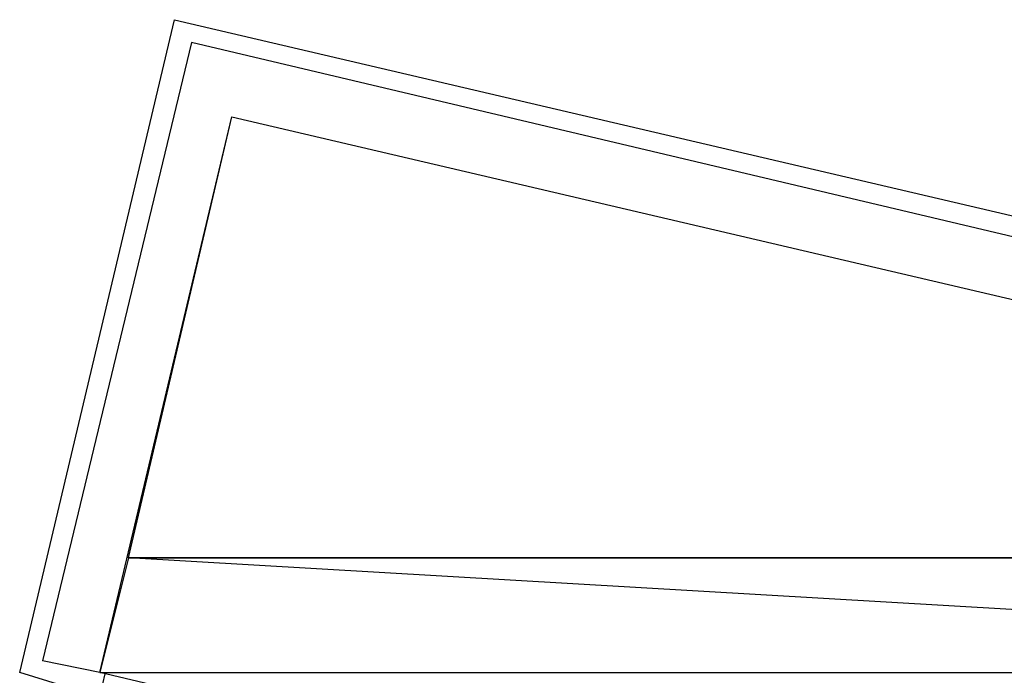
# Model space of a CAD drawing. Header units: feet. Extents: x -79 to 198, y -22 to 181.
# Tile 56 of 256: x 91.69 to 93.98, y 27.8 to 29.32. Entities that reach past the tile are written whole.
import ezdxf

# ---------------------------------------------------------------- set-up
doc = ezdxf.new("R2010")
doc.units = ezdxf.units.FT
doc.layers.add('A-LINEA', color=7, linetype='CONTINUOUS')
doc.layers.add('A-MURO-CONCRETO', color=8, linetype='CONTINUOUS')

msp = doc.modelspace()

# ---------------------------------------------------------------- linework, layer by layer
at = {"layer": 'A-LINEA'}
for p, q in [((92.0933, 29.2711), (91.7467, 27.8311)), ((91.88, 27.8044), (91.7467, 27.8311)), ((91.8667, 27.7511), (91.6933, 27.8044)), ((91.76, 27.2711), (91.8933, 27.8044))]:
    msp.add_line(p, q, dxfattribs=at)
for points in [[(91.6933, 27.8044), (92.0533, 29.3244), (96.6667, 28.2444)], [(96.5733, 28.0711), (96.6, 28.2044), (92.0933, 29.2711)], [(96.5733, 28.0711), (96.2667, 26.7644), (91.88, 27.8044), (92.1867, 29.0978), (96.5733, 28.0711)]]:
    msp.add_lwpolyline(points, dxfattribs=at)
at = {"layer": 'A-MURO-CONCRETO'}
for points in [[(92.1867, 29.0978), (96.5733, 28.0711), (91.9467, 28.0711), (92.1867, 29.0978), (92.1867, 29.0978)], [(91.9467, 28.0711), (91.88, 27.8044), (96.5067, 27.8044), (91.9467, 28.0711)], [(91.9467, 28.0711), (96.5733, 28.0711), (96.5067, 27.8044), (91.9467, 28.0711), (91.9467, 28.0711)], [(91.88, 27.8044), (96.5067, 27.8044), (96.2667, 26.7644), (91.88, 27.8044), (91.88, 27.8044)]]:
    msp.add_lwpolyline(points, dxfattribs=at)

doc.saveas('drawing.dxf')
